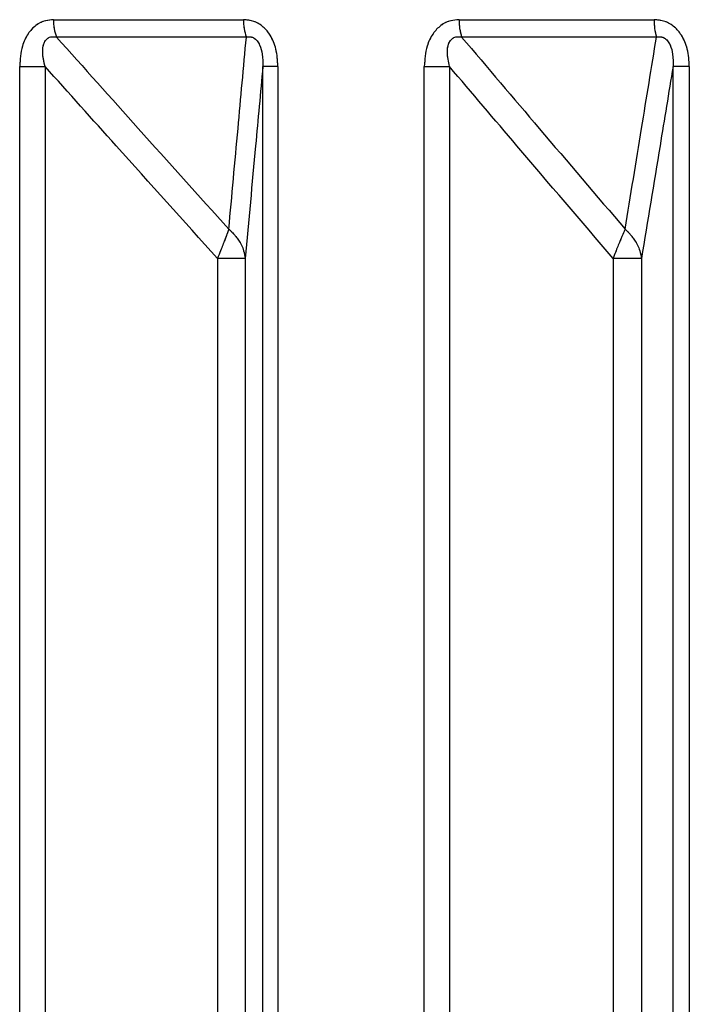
# Model space of a CAD drawing. Header units: inches. Extents: x 0.1 to 16.9, y 0.1 to 10.9.
# Tile 105 of 235: x 6.540609 to 6.541504, y 2.446605 to 2.447921. Entities that reach past the tile are written whole.
import ezdxf

# ---------------------------------------------------------------- set-up
doc = ezdxf.new("R2010")
doc.units = ezdxf.units.IN
doc.header["$MEASUREMENT"] = 0
doc.linetypes.add('PHANTOM', pattern=[0.49999999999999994, 0.25, -0.05, 0.05, -0.05, 0.05, -0.05])

msp = doc.modelspace()

# ---------------------------------------------------------------- linework, layer by layer
at = {"color": 7, "linetype": 'Continuous', "lineweight": 25}
for p, q in [((6.540653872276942, 2.447921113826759), (6.540908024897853, 2.447921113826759)), ((6.541196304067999, 2.447921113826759), (6.541457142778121, 2.447921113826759)), ((6.540911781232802, 2.447897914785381), (6.540657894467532, 2.447897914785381)), ((6.541460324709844, 2.447897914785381), (6.541199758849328, 2.447897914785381)), ((6.540608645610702, 2.443469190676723), (6.540608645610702, 2.447858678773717)), ((6.540608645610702, 2.447858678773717), (6.540642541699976, 2.447858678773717)), ((6.540642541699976, 2.447858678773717), (6.540642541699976, 2.443469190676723)), ((6.54095397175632, 2.447858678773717), (6.540933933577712, 2.447858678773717)), ((6.540933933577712, 2.443469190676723), (6.540933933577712, 2.447858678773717)), ((6.54095397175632, 2.447858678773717), (6.54095397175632, 2.443469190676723)), ((6.54114982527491, 2.443469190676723), (6.54114982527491, 2.447858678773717)), ((6.54114982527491, 2.447858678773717), (6.541183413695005, 2.447858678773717)), ((6.541183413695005, 2.447858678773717), (6.541183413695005, 2.443469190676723)), ((6.541504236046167, 2.447858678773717), (6.541482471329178, 2.447858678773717)), ((6.541482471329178, 2.443469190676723), (6.541482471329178, 2.447858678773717)), ((6.541504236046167, 2.447858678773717), (6.541504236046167, 2.443469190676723)), ((6.540873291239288, 2.447602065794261), (6.540873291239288, 2.443149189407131)), ((6.540910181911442, 2.447602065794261), (6.540873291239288, 2.447602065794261)), ((6.540910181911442, 2.447602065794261), (6.540910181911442, 2.443149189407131)), ((6.541402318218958, 2.447602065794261), (6.541402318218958, 2.443149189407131)), ((6.541440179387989, 2.447602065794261), (6.541402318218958, 2.447602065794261)), ((6.541440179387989, 2.447602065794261), (6.541440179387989, 2.443149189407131))]:
    msp.add_line(p, q, dxfattribs=at)
at = {"color": 7, "linetype": 'PHANTOM', "lineweight": 18}
for p, q in [((6.540653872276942, 2.447921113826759), (6.540908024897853, 2.447921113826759)), ((6.540653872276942, 2.447921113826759), (6.540908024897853, 2.447921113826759)), ((6.540653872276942, 2.447921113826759), (6.540908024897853, 2.447921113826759)), ((6.541196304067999, 2.447921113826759), (6.541457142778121, 2.447921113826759)), ((6.541196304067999, 2.447921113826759), (6.541457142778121, 2.447921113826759)), ((6.541196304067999, 2.447921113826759), (6.541457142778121, 2.447921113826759)), ((6.540911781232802, 2.447897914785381), (6.540657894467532, 2.447897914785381)), ((6.540911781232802, 2.447897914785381), (6.540657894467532, 2.447897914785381)), ((6.540911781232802, 2.447897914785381), (6.540657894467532, 2.447897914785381)), ((6.541460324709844, 2.447897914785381), (6.541199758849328, 2.447897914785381)), ((6.541460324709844, 2.447897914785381), (6.541199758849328, 2.447897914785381)), ((6.541460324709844, 2.447897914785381), (6.541199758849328, 2.447897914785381)), ((6.540608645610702, 2.443469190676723), (6.540608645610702, 2.447858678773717)), ((6.540608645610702, 2.447858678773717), (6.540642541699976, 2.447858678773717)), ((6.540608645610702, 2.443469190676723), (6.540608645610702, 2.447858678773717)), ((6.540608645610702, 2.447858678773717), (6.540642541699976, 2.447858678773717)), ((6.540608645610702, 2.443469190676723), (6.540608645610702, 2.447858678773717)), ((6.540608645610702, 2.447858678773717), (6.540642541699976, 2.447858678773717)), ((6.540642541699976, 2.447858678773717), (6.540642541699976, 2.443469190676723)), ((6.540642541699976, 2.447858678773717), (6.540642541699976, 2.443469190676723)), ((6.540642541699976, 2.447858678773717), (6.540642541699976, 2.443469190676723)), ((6.54095397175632, 2.447858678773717), (6.540933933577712, 2.447858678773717)), ((6.540933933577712, 2.443469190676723), (6.540933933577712, 2.447858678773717)), ((6.54095397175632, 2.447858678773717), (6.540933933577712, 2.447858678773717)), ((6.540933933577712, 2.443469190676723), (6.540933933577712, 2.447858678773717)), ((6.54095397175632, 2.447858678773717), (6.540933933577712, 2.447858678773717)), ((6.540933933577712, 2.443469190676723), (6.540933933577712, 2.447858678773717)), ((6.54095397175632, 2.447858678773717), (6.54095397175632, 2.443469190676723)), ((6.54095397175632, 2.447858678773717), (6.54095397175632, 2.443469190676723)), ((6.54095397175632, 2.447858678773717), (6.54095397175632, 2.443469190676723)), ((6.54114982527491, 2.443469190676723), (6.54114982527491, 2.447858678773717)), ((6.54114982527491, 2.447858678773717), (6.541183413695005, 2.447858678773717)), ((6.54114982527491, 2.443469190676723), (6.54114982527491, 2.447858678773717)), ((6.54114982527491, 2.447858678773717), (6.541183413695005, 2.447858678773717)), ((6.54114982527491, 2.443469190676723), (6.54114982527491, 2.447858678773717)), ((6.54114982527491, 2.447858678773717), (6.541183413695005, 2.447858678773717)), ((6.541183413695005, 2.447858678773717), (6.541183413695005, 2.443469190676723)), ((6.541183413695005, 2.447858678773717), (6.541183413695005, 2.443469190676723)), ((6.541183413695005, 2.447858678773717), (6.541183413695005, 2.443469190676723)), ((6.541504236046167, 2.447858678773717), (6.541482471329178, 2.447858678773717)), ((6.541482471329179, 2.443469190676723), (6.541482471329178, 2.447858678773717)), ((6.541504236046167, 2.447858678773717), (6.541482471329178, 2.447858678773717)), ((6.541482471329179, 2.443469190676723), (6.541482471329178, 2.447858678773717)), ((6.541504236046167, 2.447858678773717), (6.541482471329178, 2.447858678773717)), ((6.541482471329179, 2.443469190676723), (6.541482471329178, 2.447858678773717)), ((6.541504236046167, 2.447858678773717), (6.541504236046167, 2.443469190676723)), ((6.541504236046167, 2.447858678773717), (6.541504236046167, 2.443469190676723)), ((6.541504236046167, 2.447858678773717), (6.541504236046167, 2.443469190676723)), ((6.540873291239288, 2.447602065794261), (6.540873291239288, 2.443149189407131)), ((6.540910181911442, 2.447602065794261), (6.540873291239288, 2.447602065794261)), ((6.540873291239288, 2.447602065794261), (6.540873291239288, 2.443149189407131)), ((6.540910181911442, 2.447602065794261), (6.540873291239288, 2.447602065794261)), ((6.540873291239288, 2.447602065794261), (6.540873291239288, 2.443149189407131)), ((6.540910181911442, 2.447602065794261), (6.540873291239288, 2.447602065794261)), ((6.540910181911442, 2.447602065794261), (6.540910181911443, 2.443149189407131)), ((6.540910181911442, 2.447602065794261), (6.540910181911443, 2.443149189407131)), ((6.540910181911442, 2.447602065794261), (6.540910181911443, 2.443149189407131)), ((6.541402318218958, 2.447602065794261), (6.541402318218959, 2.443149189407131)), ((6.541440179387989, 2.447602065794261), (6.541402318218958, 2.447602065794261)), ((6.541402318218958, 2.447602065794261), (6.541402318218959, 2.443149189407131)), ((6.541440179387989, 2.447602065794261), (6.541402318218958, 2.447602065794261)), ((6.541402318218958, 2.447602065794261), (6.541402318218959, 2.443149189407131)), ((6.541440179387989, 2.447602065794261), (6.541402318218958, 2.447602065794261)), ((6.541440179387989, 2.447602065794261), (6.541440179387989, 2.443149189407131)), ((6.541440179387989, 2.447602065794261), (6.541440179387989, 2.443149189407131)), ((6.541440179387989, 2.447602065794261), (6.541440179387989, 2.443149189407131))]:
    msp.add_line(p, q, dxfattribs=at)
at = {"color": 7, "linetype": 'Continuous', "lineweight": 25}
for centre, radius, start, end in [((6.540716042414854, 2.447919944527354), 6.218113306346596e-05, 178.9225048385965, 200.7495307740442), ((6.540974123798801, 2.447919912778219), 6.610981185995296e-05, 178.9590229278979, 199.4357313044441), ((6.541267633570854, 2.447919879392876), 7.134018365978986e-05, 179.0085337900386, 197.9318464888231), ((6.541534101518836, 2.447919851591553), 7.696909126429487e-05, 179.0603501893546, 196.559326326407)]:
    msp.add_arc(centre, radius, start, end, dxfattribs=at)
at = {"color": 7, "linetype": 'PHANTOM', "lineweight": 18}
for centre, radius, start, end in [((6.540716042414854, 2.447919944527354), 6.218113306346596e-05, 178.9225048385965, 200.7495307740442), ((6.540716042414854, 2.447919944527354), 6.218113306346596e-05, 178.9225048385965, 200.7495307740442), ((6.540716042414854, 2.447919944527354), 6.218113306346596e-05, 178.9225048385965, 200.7495307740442), ((6.540974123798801, 2.447919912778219), 6.610981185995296e-05, 178.9590229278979, 199.4357313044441), ((6.540974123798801, 2.447919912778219), 6.610981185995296e-05, 178.9590229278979, 199.4357313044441), ((6.540974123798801, 2.447919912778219), 6.610981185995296e-05, 178.9590229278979, 199.4357313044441), ((6.541267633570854, 2.447919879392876), 7.134018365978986e-05, 179.0085337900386, 197.9318464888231), ((6.541267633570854, 2.447919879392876), 7.134018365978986e-05, 179.0085337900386, 197.9318464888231), ((6.541267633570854, 2.447919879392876), 7.134018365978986e-05, 179.0085337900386, 197.9318464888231), ((6.541534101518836, 2.447919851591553), 7.696909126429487e-05, 179.0603501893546, 196.559326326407), ((6.541534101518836, 2.447919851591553), 7.696909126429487e-05, 179.0603501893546, 196.559326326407), ((6.541534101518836, 2.447919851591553), 7.696909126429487e-05, 179.0603501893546, 196.559326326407)]:
    msp.add_arc(centre, radius, start, end, dxfattribs=at)
at = {"color": 7, "linetype": 'Continuous', "lineweight": 25}
for points, knots in [([(6.540653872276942, 2.447921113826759), (6.540650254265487, 2.447920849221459), (6.540641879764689, 2.447920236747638), (6.540629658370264, 2.447914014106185), (6.540618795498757, 2.447902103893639), (6.540610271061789, 2.447883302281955), (6.540609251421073, 2.44786785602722), (6.540608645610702, 2.447858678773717)], [0, 0, 0, 0, 0.133627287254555, 0.3093030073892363, 0.4842287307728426, 0.6935591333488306, 1, 1, 1, 1]), ([(6.54095397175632, 2.447858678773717), (6.540953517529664, 2.447866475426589), (6.540952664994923, 2.447881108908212), (6.540945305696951, 2.447899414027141), (6.540934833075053, 2.447912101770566), (6.540922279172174, 2.447919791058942), (6.540912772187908, 2.447920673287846), (6.540908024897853, 2.447921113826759)], [0, 0, 0, 0, 0.2611752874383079, 0.4901980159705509, 0.6548011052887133, 0.82762575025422, 1, 1, 1, 1]), ([(6.541196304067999, 2.447921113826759), (6.541192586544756, 2.447920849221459), (6.541183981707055, 2.447920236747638), (6.541171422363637, 2.447914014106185), (6.541160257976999, 2.447902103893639), (6.541151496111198, 2.447883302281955), (6.541150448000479, 2.44786785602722), (6.54114982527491, 2.447858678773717)], [0, 0, 0, 0, 0.1336272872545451, 0.3093030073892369, 0.4842287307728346, 0.6935591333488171, 1, 1, 1, 1]), ([(6.541504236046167, 2.447858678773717), (6.54150377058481, 2.447866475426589), (6.541502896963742, 2.447881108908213), (6.541495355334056, 2.447899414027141), (6.541484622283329, 2.447912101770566), (6.54147175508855, 2.447919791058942), (6.541462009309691, 2.447920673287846), (6.541457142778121, 2.447921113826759)], [0, 0, 0, 0, 0.2611752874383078, 0.4901980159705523, 0.6548011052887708, 0.8276257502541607, 1, 1, 1, 1]), ([(6.540642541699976, 2.447858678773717), (6.540641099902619, 2.447864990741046), (6.540638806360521, 2.447875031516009), (6.540639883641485, 2.447886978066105), (6.540642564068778, 2.447892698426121), (6.540645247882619, 2.447895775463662), (6.54064818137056, 2.447897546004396), (6.540652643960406, 2.447898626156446), (6.540655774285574, 2.4478982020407), (6.540657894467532, 2.447897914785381)], [0, 0, 0, 0, 0.3643207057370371, 0.5795439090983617, 0.6799835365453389, 0.7338312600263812, 0.8222095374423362, 0.8795817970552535, 1, 1, 1, 1]), ([(6.540657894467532, 2.447897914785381), (6.540694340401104, 2.447857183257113), (6.540771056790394, 2.447771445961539), (6.540847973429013, 2.447685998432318), (6.540888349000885, 2.447641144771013)], [0, 0, 0, 0, 0.4750736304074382, 1, 1, 1, 1]), ([(6.540888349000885, 2.447641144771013), (6.540892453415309, 2.447685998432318), (6.540900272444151, 2.447771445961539), (6.540908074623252, 2.447857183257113), (6.540911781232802, 2.447897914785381)], [0, 0, 0, 0, 0.5249263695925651, 1, 1, 1, 1]), ([(6.540911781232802, 2.447897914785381), (6.540913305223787, 2.44789817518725), (6.54091561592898, 2.447898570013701), (6.540919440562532, 2.447897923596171), (6.540922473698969, 2.447896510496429), (6.540925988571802, 2.447893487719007), (6.540928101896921, 2.4478903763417), (6.540931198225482, 2.44788403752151), (6.540933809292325, 2.447873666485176), (6.540933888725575, 2.447864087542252), (6.540933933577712, 2.447858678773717)], [0, 0, 0, 0, 0.1013553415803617, 0.1536769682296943, 0.2421980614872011, 0.2966866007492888, 0.4155632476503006, 0.4450262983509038, 0.6866330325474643, 1, 1, 1, 1]), ([(6.541183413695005, 2.447858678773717), (6.541182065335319, 2.447864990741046), (6.541179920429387, 2.447875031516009), (6.541181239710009, 2.447886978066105), (6.541184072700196, 2.447892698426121), (6.541186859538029, 2.447895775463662), (6.541189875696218, 2.447897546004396), (6.541194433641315, 2.447898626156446), (6.541197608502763, 2.4478982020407), (6.541199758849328, 2.447897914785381)], [0, 0, 0, 0, 0.364320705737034, 0.5795439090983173, 0.679983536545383, 0.7338312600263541, 0.8222095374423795, 0.8795817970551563, 1, 1, 1, 1]), ([(6.541199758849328, 2.447897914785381), (6.541234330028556, 2.447857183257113), (6.541307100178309, 2.447771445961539), (6.5413800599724, 2.447685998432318), (6.541418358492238, 2.447641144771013)], [0, 0, 0, 0, 0.4750736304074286, 0.9999999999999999, 0.9999999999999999, 0.9999999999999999, 0.9999999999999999]), ([(6.541418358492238, 2.447641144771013), (6.541425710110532, 2.447685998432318), (6.541439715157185, 2.447771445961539), (6.541453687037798, 2.447857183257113), (6.541460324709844, 2.447897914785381)], [0, 0, 0, 0, 0.5249263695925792, 1, 1, 1, 1]), ([(6.541460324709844, 2.447897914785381), (6.541461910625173, 2.447898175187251), (6.54146431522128, 2.447898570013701), (6.541468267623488, 2.44789792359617), (6.541471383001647, 2.447896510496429), (6.541474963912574, 2.447893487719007), (6.541477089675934, 2.4478903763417), (6.541480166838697, 2.44788403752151), (6.54148265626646, 2.447873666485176), (6.541482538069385, 2.447864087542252), (6.541482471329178, 2.447858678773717)], [0, 0, 0, 0, 0.1013553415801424, 0.1536769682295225, 0.2421980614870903, 0.2966866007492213, 0.4155632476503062, 0.4450262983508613, 0.6866330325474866, 1, 1, 1, 1]), ([(6.540873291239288, 2.447602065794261), (6.540828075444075, 2.447652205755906), (6.540751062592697, 2.447737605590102), (6.540674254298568, 2.44782329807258), (6.540642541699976, 2.447858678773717)], [0, 0, 0, 0, 0.5871201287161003, 1, 1, 1, 1]), ([(6.540933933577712, 2.447858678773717), (6.540930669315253, 2.44782329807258), (6.540922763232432, 2.447737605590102), (6.540914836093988, 2.447652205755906), (6.540910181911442, 2.447602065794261)], [0, 0, 0, 0, 0.4128798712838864, 1, 1, 1, 1]), ([(6.541402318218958, 2.447602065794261), (6.541359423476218, 2.447652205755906), (6.541286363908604, 2.447737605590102), (6.541213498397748, 2.44782329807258), (6.541183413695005, 2.447858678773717)], [0, 0, 0, 0, 0.587120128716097, 1, 1, 1, 1]), ([(6.541482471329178, 2.447858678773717), (6.541476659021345, 2.44782329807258), (6.541462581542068, 2.447737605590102), (6.541448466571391, 2.447652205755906), (6.541440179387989, 2.447602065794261)], [0, 0, 0, 0, 0.4128798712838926, 1, 1, 1, 1]), ([(6.540888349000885, 2.447641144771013), (6.540888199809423, 2.447640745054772), (6.540887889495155, 2.447639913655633), (6.540887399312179, 2.447638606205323), (6.540886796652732, 2.447637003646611), (6.540885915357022, 2.447634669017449), (6.540884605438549, 2.44763121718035), (6.540881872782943, 2.447624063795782), (6.540877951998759, 2.447613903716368), (6.540874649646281, 2.447605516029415), (6.540873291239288, 2.447602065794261)], [0, 0, 0, 0, 0.0415561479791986, 0.08643568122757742, 0.1289017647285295, 0.1939342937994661, 0.2985938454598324, 0.4229715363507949, 0.7626420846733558, 1, 1, 1, 1]), ([(6.540888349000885, 2.447641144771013), (6.540888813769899, 2.447640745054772), (6.540889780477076, 2.447639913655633), (6.540891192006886, 2.447638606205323), (6.540892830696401, 2.447637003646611), (6.540895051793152, 2.447634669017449), (6.540897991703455, 2.44763121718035), (6.540903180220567, 2.447624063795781), (6.540908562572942, 2.447613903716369), (6.540909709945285, 2.447605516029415), (6.540910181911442, 2.447602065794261)], [0, 0, 0, 0, 0.04155614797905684, 0.08643568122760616, 0.128901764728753, 0.1939342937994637, 0.2985938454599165, 0.4229715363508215, 0.7626420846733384, 1, 1, 1, 1]), ([(6.541418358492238, 2.447641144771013), (6.541418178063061, 2.447640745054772), (6.541417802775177, 2.447639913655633), (6.54141721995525, 2.447638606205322), (6.541416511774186, 2.447637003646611), (6.541415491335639, 2.447634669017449), (6.541414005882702, 2.44763121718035), (6.541410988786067, 2.447624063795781), (6.541406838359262, 2.447613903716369), (6.541403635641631, 2.447605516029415), (6.541402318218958, 2.447602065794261)], [0, 0, 0, 0, 0.04155614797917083, 0.08643568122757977, 0.1289017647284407, 0.1939342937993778, 0.2985938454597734, 0.4229715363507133, 0.7626420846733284, 1, 1, 1, 1]), ([(6.541418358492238, 2.447641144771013), (6.541418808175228, 2.447640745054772), (6.541419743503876, 2.447639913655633), (6.541421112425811, 2.447638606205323), (6.541422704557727, 2.447637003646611), (6.541424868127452, 2.447634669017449), (6.541427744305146, 2.44763121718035), (6.541432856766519, 2.447624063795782), (6.541438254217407, 2.447613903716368), (6.541439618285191, 2.447605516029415), (6.541440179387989, 2.447602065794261)], [0, 0, 0, 0, 0.04155614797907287, 0.086435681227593, 0.1289017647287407, 0.1939342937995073, 0.2985938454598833, 0.4229715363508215, 0.7626420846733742, 0.9999999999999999, 0.9999999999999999, 0.9999999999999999, 0.9999999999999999])]:
    msp.add_open_spline(points, degree=3, knots=knots, dxfattribs=at)
at = {"color": 7, "linetype": 'PHANTOM', "lineweight": 18}
for points, knots in [([(6.540653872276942, 2.447921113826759), (6.540650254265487, 2.447920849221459), (6.540641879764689, 2.447920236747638), (6.540629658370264, 2.447914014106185), (6.540618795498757, 2.447902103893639), (6.540610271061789, 2.447883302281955), (6.540609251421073, 2.44786785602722), (6.540608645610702, 2.447858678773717)], [0, 0, 0, 0, 0.1336272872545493, 0.3093030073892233, 0.4842287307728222, 0.6935591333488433, 0.9999999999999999, 0.9999999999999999, 0.9999999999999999, 0.9999999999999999]), ([(6.540653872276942, 2.447921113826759), (6.540650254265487, 2.447920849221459), (6.540641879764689, 2.447920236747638), (6.540629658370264, 2.447914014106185), (6.540618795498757, 2.447902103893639), (6.540610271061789, 2.447883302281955), (6.540609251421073, 2.44786785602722), (6.540608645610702, 2.447858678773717)], [0, 0, 0, 0, 0.1336272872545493, 0.3093030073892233, 0.4842287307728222, 0.6935591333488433, 0.9999999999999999, 0.9999999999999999, 0.9999999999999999, 0.9999999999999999]), ([(6.540653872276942, 2.447921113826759), (6.540650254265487, 2.447920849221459), (6.540641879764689, 2.447920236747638), (6.540629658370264, 2.447914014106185), (6.540618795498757, 2.447902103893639), (6.540610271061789, 2.447883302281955), (6.540609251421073, 2.44786785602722), (6.540608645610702, 2.447858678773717)], [0, 0, 0, 0, 0.1336272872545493, 0.3093030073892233, 0.4842287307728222, 0.6935591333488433, 0.9999999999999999, 0.9999999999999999, 0.9999999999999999, 0.9999999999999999]), ([(6.54095397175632, 2.447858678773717), (6.540953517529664, 2.447866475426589), (6.540952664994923, 2.447881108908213), (6.540945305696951, 2.447899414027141), (6.540934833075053, 2.447912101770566), (6.540922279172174, 2.447919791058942), (6.540912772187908, 2.447920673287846), (6.540908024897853, 2.447921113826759)], [0, 0, 0, 0, 0.2611752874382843, 0.490198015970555, 0.6548011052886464, 0.8276257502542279, 1, 1, 1, 1]), ([(6.54095397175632, 2.447858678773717), (6.540953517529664, 2.447866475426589), (6.540952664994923, 2.447881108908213), (6.540945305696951, 2.447899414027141), (6.540934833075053, 2.447912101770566), (6.540922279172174, 2.447919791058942), (6.540912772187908, 2.447920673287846), (6.540908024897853, 2.447921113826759)], [0, 0, 0, 0, 0.2611752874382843, 0.490198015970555, 0.6548011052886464, 0.8276257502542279, 1, 1, 1, 1]), ([(6.54095397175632, 2.447858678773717), (6.540953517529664, 2.447866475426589), (6.540952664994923, 2.447881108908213), (6.540945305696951, 2.447899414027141), (6.540934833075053, 2.447912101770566), (6.540922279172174, 2.447919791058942), (6.540912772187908, 2.447920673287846), (6.540908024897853, 2.447921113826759)], [0, 0, 0, 0, 0.2611752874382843, 0.490198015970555, 0.6548011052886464, 0.8276257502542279, 1, 1, 1, 1]), ([(6.541196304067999, 2.447921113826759), (6.541192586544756, 2.447920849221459), (6.541183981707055, 2.447920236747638), (6.541171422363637, 2.447914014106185), (6.541160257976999, 2.447902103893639), (6.541151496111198, 2.447883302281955), (6.541150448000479, 2.44786785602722), (6.54114982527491, 2.447858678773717)], [0, 0, 0, 0, 0.1336272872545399, 0.3093030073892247, 0.4842287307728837, 0.6935591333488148, 1, 1, 1, 1]), ([(6.541196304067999, 2.447921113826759), (6.541192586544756, 2.447920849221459), (6.541183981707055, 2.447920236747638), (6.541171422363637, 2.447914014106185), (6.541160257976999, 2.447902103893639), (6.541151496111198, 2.447883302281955), (6.541150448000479, 2.44786785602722), (6.54114982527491, 2.447858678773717)], [0, 0, 0, 0, 0.1336272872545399, 0.3093030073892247, 0.4842287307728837, 0.6935591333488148, 1, 1, 1, 1]), ([(6.541196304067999, 2.447921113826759), (6.541192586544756, 2.447920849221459), (6.541183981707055, 2.447920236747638), (6.541171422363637, 2.447914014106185), (6.541160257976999, 2.447902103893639), (6.541151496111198, 2.447883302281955), (6.541150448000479, 2.44786785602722), (6.54114982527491, 2.447858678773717)], [0, 0, 0, 0, 0.1336272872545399, 0.3093030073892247, 0.4842287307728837, 0.6935591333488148, 1, 1, 1, 1]), ([(6.541504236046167, 2.447858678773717), (6.54150377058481, 2.447866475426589), (6.541502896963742, 2.447881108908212), (6.541495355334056, 2.447899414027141), (6.541484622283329, 2.447912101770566), (6.54147175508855, 2.447919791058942), (6.541462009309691, 2.447920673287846), (6.541457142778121, 2.447921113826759)], [0, 0, 0, 0, 0.2611752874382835, 0.4901980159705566, 0.6548011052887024, 0.8276257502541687, 0.9999999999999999, 0.9999999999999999, 0.9999999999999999, 0.9999999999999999]), ([(6.541504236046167, 2.447858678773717), (6.54150377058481, 2.447866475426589), (6.541502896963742, 2.447881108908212), (6.541495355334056, 2.447899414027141), (6.541484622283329, 2.447912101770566), (6.54147175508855, 2.447919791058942), (6.541462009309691, 2.447920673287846), (6.541457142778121, 2.447921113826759)], [0, 0, 0, 0, 0.2611752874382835, 0.4901980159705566, 0.6548011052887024, 0.8276257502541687, 0.9999999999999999, 0.9999999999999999, 0.9999999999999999, 0.9999999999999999]), ([(6.541504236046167, 2.447858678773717), (6.54150377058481, 2.447866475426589), (6.541502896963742, 2.447881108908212), (6.541495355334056, 2.447899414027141), (6.541484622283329, 2.447912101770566), (6.54147175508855, 2.447919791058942), (6.541462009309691, 2.447920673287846), (6.541457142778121, 2.447921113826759)], [0, 0, 0, 0, 0.2611752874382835, 0.4901980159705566, 0.6548011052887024, 0.8276257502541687, 0.9999999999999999, 0.9999999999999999, 0.9999999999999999, 0.9999999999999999]), ([(6.540642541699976, 2.447858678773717), (6.540641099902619, 2.447864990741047), (6.540638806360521, 2.44787503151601), (6.540639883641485, 2.447886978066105), (6.540642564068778, 2.447892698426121), (6.540645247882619, 2.447895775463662), (6.54064818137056, 2.447897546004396), (6.540652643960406, 2.447898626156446), (6.540655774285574, 2.4478982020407), (6.540657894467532, 2.447897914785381)], [0, 0, 0, 0, 0.3643207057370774, 0.579543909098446, 0.6799835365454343, 0.7338312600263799, 0.8222095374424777, 0.8795817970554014, 1, 1, 1, 1]), ([(6.540642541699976, 2.447858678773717), (6.540641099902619, 2.447864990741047), (6.540638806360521, 2.44787503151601), (6.540639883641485, 2.447886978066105), (6.540642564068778, 2.447892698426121), (6.540645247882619, 2.447895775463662), (6.54064818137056, 2.447897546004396), (6.540652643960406, 2.447898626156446), (6.540655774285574, 2.4478982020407), (6.540657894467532, 2.447897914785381)], [0, 0, 0, 0, 0.3643207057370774, 0.579543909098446, 0.6799835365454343, 0.7338312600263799, 0.8222095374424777, 0.8795817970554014, 1, 1, 1, 1]), ([(6.540642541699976, 2.447858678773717), (6.540641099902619, 2.447864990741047), (6.540638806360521, 2.44787503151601), (6.540639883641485, 2.447886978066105), (6.540642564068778, 2.447892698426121), (6.540645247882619, 2.447895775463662), (6.54064818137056, 2.447897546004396), (6.540652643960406, 2.447898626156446), (6.540655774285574, 2.4478982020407), (6.540657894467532, 2.447897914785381)], [0, 0, 0, 0, 0.3643207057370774, 0.579543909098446, 0.6799835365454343, 0.7338312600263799, 0.8222095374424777, 0.8795817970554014, 1, 1, 1, 1]), ([(6.540657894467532, 2.447897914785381), (6.540694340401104, 2.447857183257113), (6.540771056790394, 2.447771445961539), (6.540847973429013, 2.447685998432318), (6.540888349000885, 2.447641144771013)], [0, 0, 0, 0, 0.4750736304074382, 1, 1, 1, 1]), ([(6.540657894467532, 2.447897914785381), (6.540694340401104, 2.447857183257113), (6.540771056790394, 2.447771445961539), (6.540847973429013, 2.447685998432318), (6.540888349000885, 2.447641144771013)], [0, 0, 0, 0, 0.4750736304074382, 1, 1, 1, 1]), ([(6.540657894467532, 2.447897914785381), (6.540694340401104, 2.447857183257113), (6.540771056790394, 2.447771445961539), (6.540847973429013, 2.447685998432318), (6.540888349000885, 2.447641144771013)], [0, 0, 0, 0, 0.4750736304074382, 1, 1, 1, 1]), ([(6.540888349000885, 2.447641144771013), (6.540892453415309, 2.447685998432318), (6.540900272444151, 2.447771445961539), (6.540908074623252, 2.447857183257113), (6.540911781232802, 2.447897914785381)], [0, 0, 0, 0, 0.5249263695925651, 1, 1, 1, 1]), ([(6.540888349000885, 2.447641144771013), (6.540892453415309, 2.447685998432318), (6.540900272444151, 2.447771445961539), (6.540908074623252, 2.447857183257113), (6.540911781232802, 2.447897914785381)], [0, 0, 0, 0, 0.5249263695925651, 1, 1, 1, 1]), ([(6.540888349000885, 2.447641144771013), (6.540892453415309, 2.447685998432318), (6.540900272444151, 2.447771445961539), (6.540908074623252, 2.447857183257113), (6.540911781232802, 2.447897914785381)], [0, 0, 0, 0, 0.5249263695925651, 1, 1, 1, 1]), ([(6.540911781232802, 2.447897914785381), (6.540913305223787, 2.44789817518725), (6.54091561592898, 2.447898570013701), (6.540919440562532, 2.44789792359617), (6.540922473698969, 2.447896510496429), (6.540925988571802, 2.447893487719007), (6.540928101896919, 2.4478903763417), (6.540931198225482, 2.447884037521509), (6.540933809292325, 2.447873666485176), (6.540933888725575, 2.447864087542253), (6.540933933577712, 2.447858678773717)], [0, 0, 0, 0, 0.1013553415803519, 0.1536769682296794, 0.2421980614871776, 0.29668660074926, 0.415563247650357, 0.4450262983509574, 0.6866330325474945, 1, 1, 1, 1]), ([(6.540911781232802, 2.447897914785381), (6.540913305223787, 2.44789817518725), (6.54091561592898, 2.447898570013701), (6.540919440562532, 2.44789792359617), (6.540922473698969, 2.447896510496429), (6.540925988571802, 2.447893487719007), (6.540928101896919, 2.4478903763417), (6.540931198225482, 2.447884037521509), (6.540933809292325, 2.447873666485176), (6.540933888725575, 2.447864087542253), (6.540933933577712, 2.447858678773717)], [0, 0, 0, 0, 0.1013553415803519, 0.1536769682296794, 0.2421980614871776, 0.29668660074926, 0.415563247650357, 0.4450262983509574, 0.6866330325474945, 1, 1, 1, 1]), ([(6.540911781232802, 2.447897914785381), (6.540913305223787, 2.44789817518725), (6.54091561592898, 2.447898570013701), (6.540919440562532, 2.44789792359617), (6.540922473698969, 2.447896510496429), (6.540925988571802, 2.447893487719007), (6.540928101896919, 2.4478903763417), (6.540931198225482, 2.447884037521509), (6.540933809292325, 2.447873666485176), (6.540933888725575, 2.447864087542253), (6.540933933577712, 2.447858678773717)], [0, 0, 0, 0, 0.1013553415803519, 0.1536769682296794, 0.2421980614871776, 0.29668660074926, 0.415563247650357, 0.4450262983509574, 0.6866330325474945, 1, 1, 1, 1]), ([(6.541183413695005, 2.447858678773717), (6.541182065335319, 2.447864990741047), (6.541179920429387, 2.44787503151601), (6.541181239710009, 2.447886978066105), (6.541184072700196, 2.447892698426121), (6.541186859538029, 2.447895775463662), (6.541189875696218, 2.447897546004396), (6.541194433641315, 2.447898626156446), (6.541197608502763, 2.4478982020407), (6.541199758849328, 2.447897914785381)], [0, 0, 0, 0, 0.3643207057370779, 0.5795439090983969, 0.6799835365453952, 0.7338312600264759, 0.8222095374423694, 0.8795817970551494, 1, 1, 1, 1]), ([(6.541183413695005, 2.447858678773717), (6.541182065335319, 2.447864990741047), (6.541179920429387, 2.44787503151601), (6.541181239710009, 2.447886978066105), (6.541184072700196, 2.447892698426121), (6.541186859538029, 2.447895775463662), (6.541189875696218, 2.447897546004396), (6.541194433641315, 2.447898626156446), (6.541197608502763, 2.4478982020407), (6.541199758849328, 2.447897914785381)], [0, 0, 0, 0, 0.3643207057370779, 0.5795439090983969, 0.6799835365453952, 0.7338312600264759, 0.8222095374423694, 0.8795817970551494, 1, 1, 1, 1]), ([(6.541183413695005, 2.447858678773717), (6.541182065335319, 2.447864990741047), (6.541179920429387, 2.44787503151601), (6.541181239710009, 2.447886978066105), (6.541184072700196, 2.447892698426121), (6.541186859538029, 2.447895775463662), (6.541189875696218, 2.447897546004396), (6.541194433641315, 2.447898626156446), (6.541197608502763, 2.4478982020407), (6.541199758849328, 2.447897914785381)], [0, 0, 0, 0, 0.3643207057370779, 0.5795439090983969, 0.6799835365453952, 0.7338312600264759, 0.8222095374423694, 0.8795817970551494, 1, 1, 1, 1]), ([(6.541199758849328, 2.447897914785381), (6.541234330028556, 2.447857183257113), (6.54130710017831, 2.447771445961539), (6.5413800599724, 2.447685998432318), (6.541418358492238, 2.447641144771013)], [0, 0, 0, 0, 0.4750736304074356, 1, 1, 1, 1]), ([(6.541199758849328, 2.447897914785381), (6.541234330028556, 2.447857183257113), (6.54130710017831, 2.447771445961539), (6.5413800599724, 2.447685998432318), (6.541418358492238, 2.447641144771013)], [0, 0, 0, 0, 0.4750736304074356, 1, 1, 1, 1]), ([(6.541199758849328, 2.447897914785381), (6.541234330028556, 2.447857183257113), (6.54130710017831, 2.447771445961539), (6.5413800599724, 2.447685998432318), (6.541418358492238, 2.447641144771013)], [0, 0, 0, 0, 0.4750736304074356, 1, 1, 1, 1]), ([(6.541418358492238, 2.447641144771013), (6.541425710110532, 2.447685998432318), (6.541439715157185, 2.447771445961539), (6.541453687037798, 2.447857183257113), (6.541460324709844, 2.447897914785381)], [0, 0, 0, 0, 0.5249263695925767, 1, 1, 1, 1]), ([(6.541418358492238, 2.447641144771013), (6.541425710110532, 2.447685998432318), (6.541439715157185, 2.447771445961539), (6.541453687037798, 2.447857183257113), (6.541460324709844, 2.447897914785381)], [0, 0, 0, 0, 0.5249263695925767, 1, 1, 1, 1]), ([(6.541418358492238, 2.447641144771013), (6.541425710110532, 2.447685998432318), (6.541439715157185, 2.447771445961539), (6.541453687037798, 2.447857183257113), (6.541460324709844, 2.447897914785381)], [0, 0, 0, 0, 0.5249263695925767, 1, 1, 1, 1]), ([(6.541460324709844, 2.447897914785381), (6.541461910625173, 2.447898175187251), (6.54146431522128, 2.447898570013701), (6.541468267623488, 2.44789792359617), (6.541471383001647, 2.447896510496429), (6.541474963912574, 2.447893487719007), (6.541477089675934, 2.4478903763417), (6.541480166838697, 2.447884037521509), (6.54148265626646, 2.447873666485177), (6.541482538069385, 2.447864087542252), (6.541482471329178, 2.447858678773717)], [0, 0, 0, 0, 0.1013553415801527, 0.1536769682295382, 0.242198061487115, 0.2966866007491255, 0.4155632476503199, 0.4450262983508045, 0.6866330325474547, 0.9999999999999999, 0.9999999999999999, 0.9999999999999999, 0.9999999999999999]), ([(6.541460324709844, 2.447897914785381), (6.541461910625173, 2.447898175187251), (6.54146431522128, 2.447898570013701), (6.541468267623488, 2.44789792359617), (6.541471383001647, 2.447896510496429), (6.541474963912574, 2.447893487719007), (6.541477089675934, 2.4478903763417), (6.541480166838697, 2.447884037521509), (6.54148265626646, 2.447873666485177), (6.541482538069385, 2.447864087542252), (6.541482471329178, 2.447858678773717)], [0, 0, 0, 0, 0.1013553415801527, 0.1536769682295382, 0.242198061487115, 0.2966866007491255, 0.4155632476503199, 0.4450262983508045, 0.6866330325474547, 0.9999999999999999, 0.9999999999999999, 0.9999999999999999, 0.9999999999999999]), ([(6.541460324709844, 2.447897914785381), (6.541461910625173, 2.447898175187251), (6.54146431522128, 2.447898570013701), (6.541468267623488, 2.44789792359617), (6.541471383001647, 2.447896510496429), (6.541474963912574, 2.447893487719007), (6.541477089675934, 2.4478903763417), (6.541480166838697, 2.447884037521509), (6.54148265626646, 2.447873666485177), (6.541482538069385, 2.447864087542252), (6.541482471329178, 2.447858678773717)], [0, 0, 0, 0, 0.1013553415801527, 0.1536769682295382, 0.242198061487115, 0.2966866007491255, 0.4155632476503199, 0.4450262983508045, 0.6866330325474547, 0.9999999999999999, 0.9999999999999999, 0.9999999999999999, 0.9999999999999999]), ([(6.540873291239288, 2.447602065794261), (6.540828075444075, 2.447652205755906), (6.540751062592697, 2.447737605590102), (6.540674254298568, 2.44782329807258), (6.540642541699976, 2.447858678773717)], [0, 0, 0, 0, 0.5871201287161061, 1, 1, 1, 1]), ([(6.540873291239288, 2.447602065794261), (6.540828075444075, 2.447652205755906), (6.540751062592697, 2.447737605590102), (6.540674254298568, 2.44782329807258), (6.540642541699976, 2.447858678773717)], [0, 0, 0, 0, 0.5871201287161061, 1, 1, 1, 1]), ([(6.540873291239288, 2.447602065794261), (6.540828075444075, 2.447652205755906), (6.540751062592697, 2.447737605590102), (6.540674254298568, 2.44782329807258), (6.540642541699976, 2.447858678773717)], [0, 0, 0, 0, 0.5871201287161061, 1, 1, 1, 1]), ([(6.540933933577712, 2.447858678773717), (6.540930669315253, 2.44782329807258), (6.540922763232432, 2.447737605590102), (6.540914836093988, 2.447652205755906), (6.540910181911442, 2.447602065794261)], [0, 0, 0, 0, 0.4128798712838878, 1, 1, 1, 1]), ([(6.540933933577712, 2.447858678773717), (6.540930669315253, 2.44782329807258), (6.540922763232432, 2.447737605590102), (6.540914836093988, 2.447652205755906), (6.540910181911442, 2.447602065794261)], [0, 0, 0, 0, 0.4128798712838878, 1, 1, 1, 1]), ([(6.540933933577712, 2.447858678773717), (6.540930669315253, 2.44782329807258), (6.540922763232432, 2.447737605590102), (6.540914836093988, 2.447652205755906), (6.540910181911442, 2.447602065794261)], [0, 0, 0, 0, 0.4128798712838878, 1, 1, 1, 1]), ([(6.541402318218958, 2.447602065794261), (6.541359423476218, 2.447652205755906), (6.541286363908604, 2.447737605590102), (6.541213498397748, 2.44782329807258), (6.541183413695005, 2.447858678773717)], [0, 0, 0, 0, 0.5871201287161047, 1, 1, 1, 1]), ([(6.541402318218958, 2.447602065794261), (6.541359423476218, 2.447652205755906), (6.541286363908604, 2.447737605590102), (6.541213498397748, 2.44782329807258), (6.541183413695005, 2.447858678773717)], [0, 0, 0, 0, 0.5871201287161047, 1, 1, 1, 1]), ([(6.541402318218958, 2.447602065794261), (6.541359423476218, 2.447652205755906), (6.541286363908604, 2.447737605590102), (6.541213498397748, 2.44782329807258), (6.541183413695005, 2.447858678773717)], [0, 0, 0, 0, 0.5871201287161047, 1, 1, 1, 1]), ([(6.541482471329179, 2.447858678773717), (6.541476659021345, 2.44782329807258), (6.541462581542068, 2.447737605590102), (6.541448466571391, 2.447652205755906), (6.541440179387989, 2.447602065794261)], [0, 0, 0, 0, 0.41287987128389, 1, 1, 1, 1]), ([(6.541482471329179, 2.447858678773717), (6.541476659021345, 2.44782329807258), (6.541462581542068, 2.447737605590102), (6.541448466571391, 2.447652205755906), (6.541440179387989, 2.447602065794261)], [0, 0, 0, 0, 0.41287987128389, 1, 1, 1, 1]), ([(6.541482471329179, 2.447858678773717), (6.541476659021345, 2.44782329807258), (6.541462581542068, 2.447737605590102), (6.541448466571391, 2.447652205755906), (6.541440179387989, 2.447602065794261)], [0, 0, 0, 0, 0.41287987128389, 1, 1, 1, 1]), ([(6.540888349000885, 2.447641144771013), (6.540888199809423, 2.447640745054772), (6.540887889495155, 2.447639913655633), (6.540887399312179, 2.447638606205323), (6.540886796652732, 2.447637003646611), (6.540885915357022, 2.447634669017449), (6.540884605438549, 2.44763121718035), (6.540881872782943, 2.447624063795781), (6.540877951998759, 2.447613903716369), (6.540874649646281, 2.447605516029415), (6.540873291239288, 2.447602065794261)], [0, 0, 0, 0, 0.0415561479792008, 0.08643568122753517, 0.1289017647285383, 0.1939342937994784, 0.2985938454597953, 0.4229715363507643, 0.7626420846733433, 1, 1, 1, 1]), ([(6.540888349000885, 2.447641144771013), (6.540888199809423, 2.447640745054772), (6.540887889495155, 2.447639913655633), (6.540887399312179, 2.447638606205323), (6.540886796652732, 2.447637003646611), (6.540885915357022, 2.447634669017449), (6.540884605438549, 2.44763121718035), (6.540881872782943, 2.447624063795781), (6.540877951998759, 2.447613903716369), (6.540874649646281, 2.447605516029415), (6.540873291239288, 2.447602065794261)], [0, 0, 0, 0, 0.0415561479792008, 0.08643568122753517, 0.1289017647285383, 0.1939342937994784, 0.2985938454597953, 0.4229715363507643, 0.7626420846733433, 1, 1, 1, 1]), ([(6.540888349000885, 2.447641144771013), (6.540888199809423, 2.447640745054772), (6.540887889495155, 2.447639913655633), (6.540887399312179, 2.447638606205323), (6.540886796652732, 2.447637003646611), (6.540885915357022, 2.447634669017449), (6.540884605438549, 2.44763121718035), (6.540881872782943, 2.447624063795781), (6.540877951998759, 2.447613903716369), (6.540874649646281, 2.447605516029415), (6.540873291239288, 2.447602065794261)], [0, 0, 0, 0, 0.0415561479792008, 0.08643568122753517, 0.1289017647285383, 0.1939342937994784, 0.2985938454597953, 0.4229715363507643, 0.7626420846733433, 1, 1, 1, 1]), ([(6.540888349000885, 2.447641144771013), (6.540888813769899, 2.447640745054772), (6.540889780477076, 2.447639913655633), (6.540891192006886, 2.447638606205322), (6.540892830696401, 2.447637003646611), (6.540895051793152, 2.447634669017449), (6.540897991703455, 2.44763121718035), (6.540903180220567, 2.447624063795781), (6.540908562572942, 2.447613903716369), (6.540909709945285, 2.447605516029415), (6.540910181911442, 2.447602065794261)], [0, 0, 0, 0, 0.04155614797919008, 0.0864356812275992, 0.1289017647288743, 0.1939342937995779, 0.2985938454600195, 0.4229715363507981, 0.7626420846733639, 1, 1, 1, 1]), ([(6.540888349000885, 2.447641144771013), (6.540888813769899, 2.447640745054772), (6.540889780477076, 2.447639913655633), (6.540891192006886, 2.447638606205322), (6.540892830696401, 2.447637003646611), (6.540895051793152, 2.447634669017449), (6.540897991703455, 2.44763121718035), (6.540903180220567, 2.447624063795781), (6.540908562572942, 2.447613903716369), (6.540909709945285, 2.447605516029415), (6.540910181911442, 2.447602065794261)], [0, 0, 0, 0, 0.04155614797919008, 0.0864356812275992, 0.1289017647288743, 0.1939342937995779, 0.2985938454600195, 0.4229715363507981, 0.7626420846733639, 1, 1, 1, 1]), ([(6.540888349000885, 2.447641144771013), (6.540888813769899, 2.447640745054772), (6.540889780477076, 2.447639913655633), (6.540891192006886, 2.447638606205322), (6.540892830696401, 2.447637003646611), (6.540895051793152, 2.447634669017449), (6.540897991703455, 2.44763121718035), (6.540903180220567, 2.447624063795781), (6.540908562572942, 2.447613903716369), (6.540909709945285, 2.447605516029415), (6.540910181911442, 2.447602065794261)], [0, 0, 0, 0, 0.04155614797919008, 0.0864356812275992, 0.1289017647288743, 0.1939342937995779, 0.2985938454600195, 0.4229715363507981, 0.7626420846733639, 1, 1, 1, 1]), ([(6.541418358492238, 2.447641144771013), (6.541418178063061, 2.447640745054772), (6.541417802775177, 2.447639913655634), (6.54141721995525, 2.447638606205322), (6.541416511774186, 2.447637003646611), (6.541415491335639, 2.447634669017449), (6.541414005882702, 2.44763121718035), (6.541410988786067, 2.447624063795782), (6.541406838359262, 2.447613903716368), (6.541403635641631, 2.447605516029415), (6.541402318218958, 2.447602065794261)], [0, 0, 0, 0, 0.04155614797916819, 0.08643568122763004, 0.1289017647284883, 0.1939342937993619, 0.2985938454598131, 0.4229715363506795, 0.7626420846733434, 1, 1, 1, 1]), ([(6.541418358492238, 2.447641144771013), (6.541418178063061, 2.447640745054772), (6.541417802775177, 2.447639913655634), (6.54141721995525, 2.447638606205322), (6.541416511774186, 2.447637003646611), (6.541415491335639, 2.447634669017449), (6.541414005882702, 2.44763121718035), (6.541410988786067, 2.447624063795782), (6.541406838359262, 2.447613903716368), (6.541403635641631, 2.447605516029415), (6.541402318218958, 2.447602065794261)], [0, 0, 0, 0, 0.04155614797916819, 0.08643568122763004, 0.1289017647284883, 0.1939342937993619, 0.2985938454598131, 0.4229715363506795, 0.7626420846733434, 1, 1, 1, 1]), ([(6.541418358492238, 2.447641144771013), (6.541418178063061, 2.447640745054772), (6.541417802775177, 2.447639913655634), (6.54141721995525, 2.447638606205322), (6.541416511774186, 2.447637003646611), (6.541415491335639, 2.447634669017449), (6.541414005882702, 2.44763121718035), (6.541410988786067, 2.447624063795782), (6.541406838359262, 2.447613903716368), (6.541403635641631, 2.447605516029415), (6.541402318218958, 2.447602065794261)], [0, 0, 0, 0, 0.04155614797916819, 0.08643568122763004, 0.1289017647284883, 0.1939342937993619, 0.2985938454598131, 0.4229715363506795, 0.7626420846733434, 1, 1, 1, 1]), ([(6.541418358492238, 2.447641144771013), (6.541418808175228, 2.447640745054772), (6.541419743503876, 2.447639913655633), (6.541421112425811, 2.447638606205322), (6.541422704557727, 2.447637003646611), (6.541424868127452, 2.447634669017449), (6.541427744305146, 2.447631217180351), (6.541432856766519, 2.447624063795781), (6.541438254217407, 2.447613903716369), (6.541439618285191, 2.447605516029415), (6.541440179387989, 2.447602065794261)], [0, 0, 0, 0, 0.04155614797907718, 0.08643568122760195, 0.1289017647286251, 0.1939342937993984, 0.2985938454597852, 0.4229715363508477, 0.7626420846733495, 1, 1, 1, 1]), ([(6.541418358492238, 2.447641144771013), (6.541418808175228, 2.447640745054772), (6.541419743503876, 2.447639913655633), (6.541421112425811, 2.447638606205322), (6.541422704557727, 2.447637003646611), (6.541424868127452, 2.447634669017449), (6.541427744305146, 2.447631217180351), (6.541432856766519, 2.447624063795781), (6.541438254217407, 2.447613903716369), (6.541439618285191, 2.447605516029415), (6.541440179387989, 2.447602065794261)], [0, 0, 0, 0, 0.04155614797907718, 0.08643568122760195, 0.1289017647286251, 0.1939342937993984, 0.2985938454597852, 0.4229715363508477, 0.7626420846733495, 1, 1, 1, 1]), ([(6.541418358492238, 2.447641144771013), (6.541418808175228, 2.447640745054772), (6.541419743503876, 2.447639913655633), (6.541421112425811, 2.447638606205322), (6.541422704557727, 2.447637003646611), (6.541424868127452, 2.447634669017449), (6.541427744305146, 2.447631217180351), (6.541432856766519, 2.447624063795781), (6.541438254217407, 2.447613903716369), (6.541439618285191, 2.447605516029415), (6.541440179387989, 2.447602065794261)], [0, 0, 0, 0, 0.04155614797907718, 0.08643568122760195, 0.1289017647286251, 0.1939342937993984, 0.2985938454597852, 0.4229715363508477, 0.7626420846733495, 1, 1, 1, 1])]:
    msp.add_open_spline(points, degree=3, knots=knots, dxfattribs=at)

doc.saveas('drawing.dxf')
